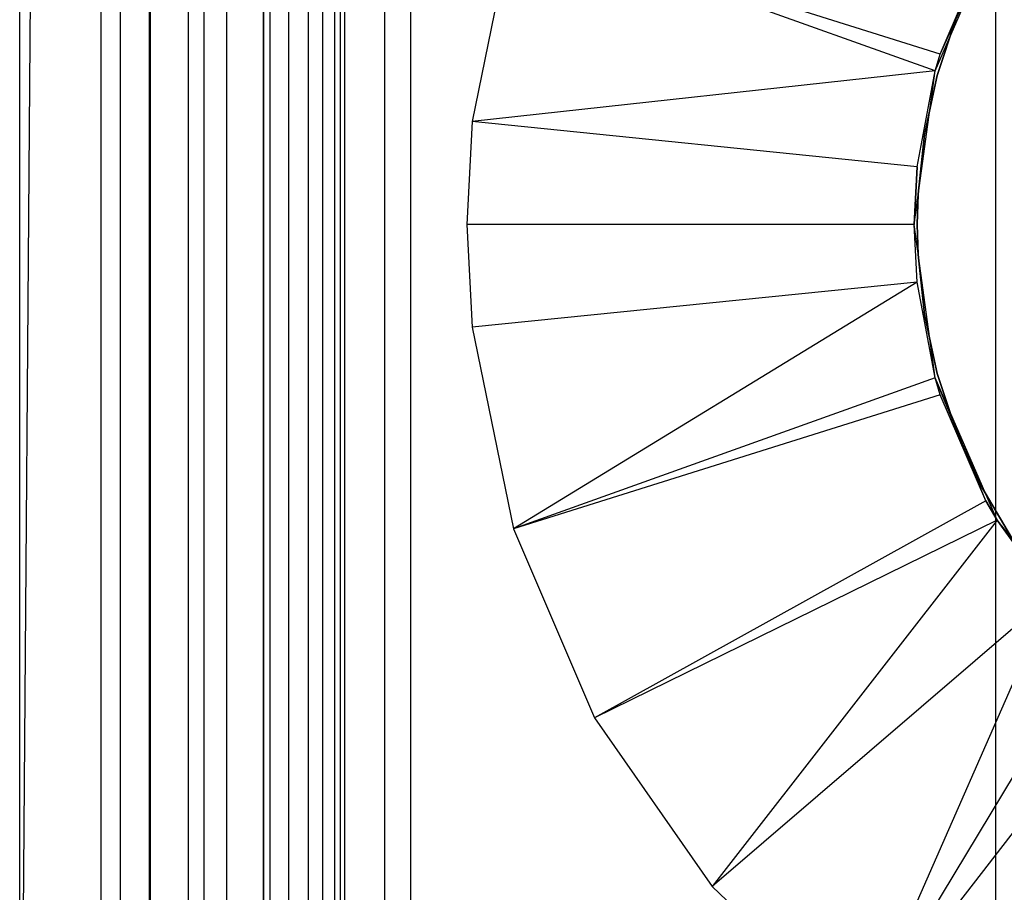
# Model space of a CAD drawing. Extents: x -18 to 18, y -209 to 194.
# Tile 10 of 108: x -18 to -6, y -201 to -190. Entities that reach past the tile are written whole.
import ezdxf

# ---------------------------------------------------------------- set-up
doc = ezdxf.new("R2010")
doc.units = 0
doc.header["$LTSCALE"] = 25.4
doc.layers.get('0').update_dxf_attribs({"linetype": 'CONTINUOUS'})

# ---------------------------------------------------------------- blocks, each defined once
blk = doc.blocks.new('PROFILE_FOCUS_15WB_STL')
at = {"color": 0}
for p, q in [((-18, -207, -70.5), (-18, 192, -70.492)), ((-18, -207, -55.5), (-18, 192, -55.492)), ((-18, -207, -55.5), (-18, 192, -55.492)), ((-14.996, 192, -70.5), (-18, -207, -70.5)), ((-14.996, 192, -70.5), (-18, -207, -70.5)), ((-18, -207, -70.5), (-18, 192, -70.492)), ((-17, -207, -57.736), (-17, 192, -57.736)), ((-17, -207, -69.5), (-17, 192, -69.5)), ((-17, -207, -67.5), (-17, 192, -67.5)), ((-17, -207, -68.496), (-17, 192, -68.496)), ((-17, -207, -68.496), (-17, 192, -68.496)), ((-17, -207, -69.5), (-17, 192, -69.5)), ((-17, -207, -57.736), (-17, 192, -57.736)), ((-17, -207, -67.5), (-17, 192, -67.5)), ((-16.762, -207, -55.086), (-16.762, 192, -55.086)), ((-16.762, -207, -55.914), (-16.762, 192, -55.914)), ((-16.762, -207, -55.086), (-16.762, 192, -55.086)), ((-16.762, -207, -55.914), (-16.762, 192, -55.914)), ((-16.404, -207, -52.849), (-16.404, 192, -52.849)), ((-16.404, -207, -52.849), (-16.404, 192, -52.849)), ((-16.393, -207, -54.345), (-16.393, 192, -54.345)), ((-16.393, -207, -56.655), (-16.393, 192, -56.655)), ((-16.393, -207, -54.345), (-16.393, 192, -54.345)), ((-16.393, -207, -56.655), (-16.393, 192, -56.655)), ((-15.924, -207, -58.354), (-15.924, 192, -58.354)), ((-15.924, -207, -58.354), (-15.924, 192, -58.354)), ((-15.733, -207, -53.845), (-15.733, 192, -53.845)), ((-15.733, -207, -53.845), (-15.733, 192, -53.845)), ((-15.733, -207, -57.155), (-15.733, 192, -57.155)), ((-15.733, -207, -57.155), (-15.733, 192, -57.155)), ((-15.452, -207, -52.534), (-15.452, 192, -52.534)), ((-15.452, -207, -52.534), (-15.452, 192, -52.534)), ((-14.996, -207, -70.5), (-14.996, 192, -70.5)), ((-14.996, -207, -67.5), (-14.996, 192, -67.5)), ((-14.996, -207, -68.496), (-14.996, 192, -68.496)), ((-14.996, -207, -69.5), (-14.996, 192, -69.5)), ((-14.996, -207, -67.5), (-14.996, 192, -67.5)), ((-14.996, -207, -69.5), (-14.996, 192, -69.5)), ((-14.996, -207, -70.5), (-14.996, 192, -70.5)), ((-14.996, -207, -68.496), (-14.996, 192, -68.496)), ((-14.919, -207, -53.692), (-14.919, 192, -53.692)), ((-14.919, -207, -53.692), (-14.919, 192, -53.692)), ((-14.919, -207, -57.308), (-14.919, 192, -57.308)), ((-14.919, -207, -57.308), (-14.919, 192, -57.308)), ((-14.69, -207, -58.484), (-14.69, 192, -58.484)), ((-14.69, -207, -58.484), (-14.69, 192, -58.484)), ((-14.45, -207, -52.551), (-14.45, 192, -52.551)), ((-14.45, -207, -52.551), (-14.45, 192, -52.551)), ((-14.274, -207, -43), (-14.274, 192, -43)), ((-14.274, -207, -43), (-14.274, 192, -43)), ((-14.123, -207, -53.917), (-14.123, 192, -53.917)), ((-14.123, -207, -53.917), (-14.123, 192, -53.917)), ((-14.123, -207, -57.083), (-14.123, 192, -57.083)), ((-14.123, -207, -57.083), (-14.123, 192, -57.083)), ((-14.058, 192, -42), (-14.058, -207, -42)), ((-14.058, 192, -42), (-14.058, -207, -42)), ((-14, -207, -37), (-14, 192, -36.992)), ((-14, -207, -37), (-14, 192, -36.992)), ((-13.509, -207, -54.474), (-13.509, 192, -54.474)), ((-13.509, -207, -52.896), (-13.509, 192, -52.896)), ((-13.509, -207, -52.896), (-13.509, 192, -52.896)), ((-13.509, -207, -54.474), (-13.509, 192, -54.474)), ((-13.509, -207, -56.526), (-13.509, 192, -56.526)), ((-13.509, -207, -58.104), (-13.509, 192, -58.104)), ((-13.509, -207, -56.526), (-13.509, 192, -56.526)), ((-13.509, -207, -58.104), (-13.509, 192, -58.104)), ((-13.193, 192, -38), (-13.193, -207, -38)), ((-13.193, 192, -38), (-13.193, -207, -38)), ((-6, 192, -40.3), (-6, -207, -40.3)), ((-6, 192, -38), (-6, -207, -38)), ((-6, 192, -40.3), (-6, -207, -40.3)), ((-6, 192, -38), (-6, -207, -38)), ((-15, -206.566, -61.8), (-15, -74.266, -61.8)), ((-15, -74.266, -70.5), (-15, -206.566, -70.5)), ((-15, -206.566, -61.8), (-15, -74.266, -61.8)), ((-15, -74.266, -70.5), (-15, -206.566, -70.5)), ((-11.927, -188.974, -70.5), (-12.436, -191.451, -70.5)), ((-11.927, -188.974, -70.5), (-12.436, -191.451, -70.5)), ((-6.679, -190.62, -62.056), (-11.927, -188.974, -70.5)), ((-6.679, -190.62, -62.056), (-11.927, -188.974, -70.5)), ((-6.74, -190.827, -62.056), (-11.927, -188.974, -70.5)), ((-6.74, -190.827, -62.056), (-11.927, -188.974, -70.5)), ((-6.74, -190.827, -61.8), (-5.981, -189.079, -61.8)), ((-6.74, -190.827, -61.8), (-5.981, -189.079, -61.8)), ((-6.679, -190.62, -62.056), (-5.981, -189.079, -61.8)), ((-6.679, -190.62, -62.056), (-5.981, -189.079, -61.8)), ((-6.679, -190.62, -62.056), (-6.12, -189.319, -62.056)), ((-6.679, -190.62, -62.056), (-6.12, -189.319, -62.056)), ((-6.484, -190.18, -62.056), (-6.717, -190.884, -62.056)), ((-6.717, -190.884, -56.056), (-6.484, -190.18, -56.056)), ((-6.484, -190.18, -62.056), (-6.717, -190.884, -62.056)), ((-6.717, -190.884, -56.056), (-6.484, -190.18, -56.056)), ((-6.74, -190.827, -61.8), (-6.679, -190.62, -62.056)), ((-6.74, -190.827, -62.056), (-6.679, -190.62, -62.056)), ((-6.74, -190.827, -61.8), (-6.679, -190.62, -62.056)), ((-6.74, -190.827, -62.056), (-6.679, -190.62, -62.056)), ((-6.74, -190.827, -62.056), (-12.436, -191.451, -70.5)), ((-6.74, -190.827, -62.056), (-12.436, -191.451, -70.5)), ((-7, -192.716, -61.8), (-6.74, -190.827, -61.8)), ((-7, -192.716, -61.8), (-6.74, -190.827, -61.8)), ((-6.964, -192.008, -62.056), (-6.74, -190.827, -61.8)), ((-6.964, -192.008, -62.056), (-6.74, -190.827, -61.8)), ((-6.964, -192.008, -62.056), (-6.74, -190.827, -62.056)), ((-6.964, -192.008, -62.056), (-6.74, -190.827, -62.056)), ((-6.74, -190.827, -62.056), (-6.74, -190.827, -61.8)), ((-6.74, -190.827, -62.056), (-6.74, -190.827, -61.8)), ((-6.717, -190.884, -62.056), (-6.873, -191.608, -62.056)), ((-6.873, -191.608, -56.056), (-6.717, -190.884, -56.056)), ((-6.717, -190.884, -62.056), (-6.873, -191.608, -62.056)), ((-6.873, -191.608, -56.056), (-6.717, -190.884, -56.056)), ((-6.717, -190.884, -62.056), (-6.717, -190.884, -56.056)), ((-6.717, -190.884, -62.056), (-6.717, -190.884, -56.056)), ((-12.436, -191.451, -70.5), (-12.5, -192.716, -70.5)), ((-12.436, -191.451, -70.5), (-12.5, -192.716, -70.5)), ((-6.964, -192.008, -62.056), (-12.436, -191.451, -70.5)), ((-6.964, -192.008, -62.056), (-12.436, -191.451, -70.5)), ((-6.873, -191.608, -62.056), (-6.952, -192.345, -62.056)), ((-6.952, -192.345, -56.056), (-6.873, -191.608, -56.056)), ((-6.873, -191.608, -62.056), (-6.952, -192.345, -62.056)), ((-6.952, -192.345, -56.056), (-6.873, -191.608, -56.056)), ((-6.873, -191.608, -62.056), (-6.873, -191.608, -56.056)), ((-6.873, -191.608, -62.056), (-6.873, -191.608, -56.056)), ((-7, -192.716, -62.056), (-6.964, -192.008, -62.056)), ((-6.964, -192.008, -62.056), (-7, -192.716, -61.8)), ((-6.964, -192.008, -62.056), (-7, -192.716, -61.8)), ((-7, -192.716, -62.056), (-6.964, -192.008, -62.056)), ((-6.962, -192.716, -56.056), (-6.952, -192.345, -56.056)), ((-6.952, -192.345, -62.056), (-6.962, -192.716, -62.056)), ((-6.952, -192.345, -62.056), (-6.962, -192.716, -62.056)), ((-6.962, -192.716, -56.056), (-6.952, -192.345, -56.056)), ((-6.952, -192.345, -62.056), (-6.952, -192.345, -56.056)), ((-6.952, -192.345, -62.056), (-6.952, -192.345, -56.056)), ((-12.5, -192.716, -70.5), (-12.436, -193.98, -70.5)), ((-7, -192.716, -62.056), (-12.5, -192.716, -70.5)), ((-7, -192.716, -62.056), (-12.5, -192.716, -70.5)), ((-12.5, -192.716, -70.5), (-12.436, -193.98, -70.5)), ((-6.74, -194.604, -61.8), (-7, -192.716, -61.8)), ((-6.74, -194.604, -62.056), (-7, -192.716, -61.8)), ((-6.74, -194.604, -61.8), (-7, -192.716, -61.8)), ((-6.74, -194.604, -62.056), (-7, -192.716, -61.8)), ((-6.964, -193.424, -62.056), (-7, -192.716, -61.8)), ((-6.964, -193.424, -62.056), (-7, -192.716, -62.056)), ((-7, -192.716, -62.056), (-7, -192.716, -61.8)), ((-6.964, -193.424, -62.056), (-7, -192.716, -61.8)), ((-7, -192.716, -62.056), (-7, -192.716, -61.8)), ((-6.964, -193.424, -62.056), (-7, -192.716, -62.056)), ((-6.962, -192.716, -62.056), (-6.962, -192.716, -56.056)), ((-6.962, -192.716, -62.056), (-6.962, -192.716, -56.056)), ((-6.962, -192.716, -62.056), (-6.952, -193.086, -62.056)), ((-6.952, -193.086, -56.056), (-6.962, -192.716, -56.056)), ((-6.962, -192.716, -62.056), (-6.952, -193.086, -62.056)), ((-6.952, -193.086, -56.056), (-6.962, -192.716, -56.056)), ((-6.952, -193.086, -62.056), (-6.952, -193.086, -56.056)), ((-6.952, -193.086, -62.056), (-6.873, -193.823, -62.056)), ((-6.873, -193.823, -56.056), (-6.952, -193.086, -56.056)), ((-6.952, -193.086, -62.056), (-6.952, -193.086, -56.056)), ((-6.952, -193.086, -62.056), (-6.873, -193.823, -62.056)), ((-6.873, -193.823, -56.056), (-6.952, -193.086, -56.056)), ((-6.964, -193.424, -62.056), (-12.436, -193.98, -70.5)), ((-6.964, -193.424, -62.056), (-12.436, -193.98, -70.5)), ((-6.964, -193.424, -62.056), (-11.927, -196.458, -70.5)), ((-6.964, -193.424, -62.056), (-11.927, -196.458, -70.5)), ((-6.74, -194.604, -62.056), (-6.964, -193.424, -62.056)), ((-6.74, -194.604, -62.056), (-6.964, -193.424, -62.056)), ((-6.873, -193.823, -62.056), (-6.873, -193.823, -56.056)), ((-6.873, -193.823, -62.056), (-6.717, -194.547, -62.056)), ((-6.717, -194.547, -56.056), (-6.873, -193.823, -56.056)), ((-6.873, -193.823, -62.056), (-6.873, -193.823, -56.056)), ((-6.873, -193.823, -62.056), (-6.717, -194.547, -62.056)), ((-6.717, -194.547, -56.056), (-6.873, -193.823, -56.056)), ((-12.436, -193.98, -70.5), (-11.927, -196.458, -70.5)), ((-12.436, -193.98, -70.5), (-11.927, -196.458, -70.5)), ((-6.717, -194.547, -62.056), (-6.717, -194.547, -56.056)), ((-6.717, -194.547, -62.056), (-6.484, -195.251, -62.056)), ((-6.484, -195.251, -56.056), (-6.717, -194.547, -56.056)), ((-6.717, -194.547, -62.056), (-6.717, -194.547, -56.056)), ((-6.717, -194.547, -62.056), (-6.484, -195.251, -62.056)), ((-6.484, -195.251, -56.056), (-6.717, -194.547, -56.056)), ((-6.74, -194.604, -62.056), (-11.927, -196.458, -70.5)), ((-6.74, -194.604, -62.056), (-11.927, -196.458, -70.5)), ((-5.981, -196.353, -61.8), (-6.74, -194.604, -61.8)), ((-6.74, -194.604, -61.8), (-6.74, -194.604, -62.056)), ((-6.12, -196.113, -62.056), (-6.74, -194.604, -61.8)), ((-5.981, -196.353, -61.8), (-6.74, -194.604, -61.8)), ((-6.12, -196.113, -62.056), (-6.74, -194.604, -61.8)), ((-6.679, -194.811, -62.056), (-6.74, -194.604, -61.8)), ((-6.679, -194.811, -62.056), (-6.74, -194.604, -61.8)), ((-6.679, -194.811, -62.056), (-6.74, -194.604, -62.056)), ((-6.74, -194.604, -61.8), (-6.74, -194.604, -62.056)), ((-6.679, -194.811, -62.056), (-6.74, -194.604, -62.056)), ((-6.679, -194.811, -62.056), (-11.927, -196.458, -70.5)), ((-6.679, -194.811, -62.056), (-11.927, -196.458, -70.5)), ((-6.12, -196.113, -62.056), (-6.679, -194.811, -62.056)), ((-6.12, -196.113, -62.056), (-6.679, -194.811, -62.056)), ((-6.484, -195.251, -62.056), (-6.484, -195.251, -56.056)), ((-6.484, -195.251, -62.056), (-6.178, -195.926, -62.056)), ((-6.178, -195.926, -56.056), (-6.484, -195.251, -56.056)), ((-6.484, -195.251, -62.056), (-6.484, -195.251, -56.056)), ((-6.484, -195.251, -62.056), (-6.178, -195.926, -62.056)), ((-6.178, -195.926, -56.056), (-6.484, -195.251, -56.056)), ((-6.178, -195.926, -62.056), (-6.178, -195.926, -56.056)), ((-6.178, -195.926, -62.056), (-5.801, -196.564, -62.056)), ((-5.801, -196.564, -56.056), (-6.178, -195.926, -56.056)), ((-6.178, -195.926, -62.056), (-6.178, -195.926, -56.056)), ((-6.178, -195.926, -62.056), (-5.801, -196.564, -62.056)), ((-5.801, -196.564, -56.056), (-6.178, -195.926, -56.056)), ((-6.12, -196.113, -62.056), (-10.929, -198.782, -70.5)), ((-6.12, -196.113, -62.056), (-10.929, -198.782, -70.5)), ((-5.981, -196.353, -62.056), (-6.12, -196.113, -62.056)), ((-6.12, -196.113, -62.056), (-5.981, -196.353, -61.8)), ((-6.12, -196.113, -62.056), (-5.981, -196.353, -61.8)), ((-5.981, -196.353, -62.056), (-6.12, -196.113, -62.056)), ((-5.981, -196.353, -62.056), (-10.929, -198.782, -70.5)), ((-5.981, -196.353, -62.056), (-10.929, -198.782, -70.5)), ((-5.981, -196.353, -62.056), (-9.484, -200.858, -70.5)), ((-5.981, -196.353, -62.056), (-9.484, -200.858, -70.5)), ((-4.778, -197.832, -61.8), (-5.981, -196.353, -61.8)), ((-5.981, -196.353, -61.8), (-5.981, -196.353, -62.056)), ((-5.981, -196.353, -61.8), (-5.981, -196.353, -62.056)), ((-5.981, -196.353, -61.8), (-5.311, -197.275, -62.056)), ((-5.311, -197.275, -62.056), (-5.981, -196.353, -62.056)), ((-5.981, -196.353, -61.8), (-5.311, -197.275, -62.056)), ((-4.778, -197.832, -61.8), (-5.981, -196.353, -61.8)), ((-5.311, -197.275, -62.056), (-5.981, -196.353, -62.056)), ((-11.927, -196.458, -70.5), (-10.929, -198.782, -70.5)), ((-11.927, -196.458, -70.5), (-10.929, -198.782, -70.5)), ((-5.311, -197.275, -62.056), (-9.484, -200.858, -70.5)), ((-5.311, -197.275, -62.056), (-9.484, -200.858, -70.5)), ((-5.311, -197.275, -62.056), (-7.651, -202.6, -70.5)), ((-5.311, -197.275, -62.056), (-7.651, -202.6, -70.5)), ((-4.778, -197.832, -62.056), (-7.651, -202.6, -70.5)), ((-4.778, -197.832, -62.056), (-7.651, -202.6, -70.5)), ((-4.285, -198.251, -62.056), (-7.651, -202.6, -70.5)), ((-4.285, -198.251, -62.056), (-7.651, -202.6, -70.5)), ((-10.929, -198.782, -70.5), (-9.484, -200.858, -70.5)), ((-10.929, -198.782, -70.5), (-9.484, -200.858, -70.5)), ((-9.484, -200.858, -70.5), (-7.651, -202.6, -70.5)), ((-9.484, -200.858, -70.5), (-7.651, -202.6, -70.5))]:
    blk.add_line(p, q, dxfattribs=at)

msp = doc.modelspace()

# ---------------------------------------------------------------- block references
at = {"color": 0}
msp.add_blockref('PROFILE_FOCUS_15WB_STL', (0, 0), dxfattribs=at)

doc.saveas('drawing.dxf')
